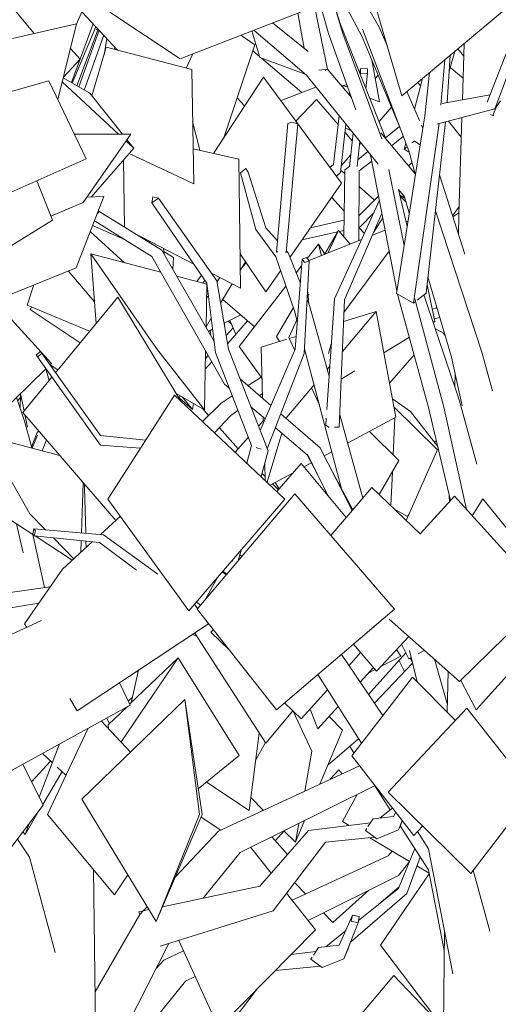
# Model space of a CAD drawing. Header units: millimetres. Extents: x -76432 to -27350, y -300 to 6935.
# Tile 22 of 75: x -71102 to -70189, y 1854 to 3733. Entities that reach past the tile are written whole.
import ezdxf

# ---------------------------------------------------------------- set-up
doc = ezdxf.new("R2010")
doc.units = ezdxf.units.MM
doc.header["$MEASUREMENT"] = 0
doc.layers.add('Nouveau_VRD _ Végétation.VRD', color=7, linetype='Continuous')

# ---------------------------------------------------------------- blocks, each defined once
blk = doc.blocks.new('Élément de coupe_43')
at = {"layer": 'Nouveau_VRD _ Végétation.VRD', "color": 7, "linetype": 'Continuous', "lineweight": 15}
for p, q in [((-70922.3, 3676.3), (-70920, 3679.3)), ((-70697.6, 3150.8), (-70704.7, 3157.1)), ((-70711.5, 3149.5), (-70711.7, 3153.5)), ((-70509.9, 2283.1), (-70493.6, 2301.3)), ((-70486.9, 2293.8), (-70493.6, 2301.3)), ((-70486.5, 2202.9), (-70458.8, 2254.1)), ((-70473.6, 2195.2), (-70486.5, 2202.9)), ((-70614.6, 2166.3), (-70598.1, 2184.7)), ((-70358.8, 2126.3), (-70434.1, 2171.5)), ((-70399.6, 2137.2), (-70391.7, 2146.1)), ((-70379.7, 2074.7), (-70348.7, 2151.1)), ((-70582.3, 2052.2), (-70399.6, 2137.2)), ((-70379.5, 2099.4), (-70359.7, 2124.1)), ((-70363.7, 2065.1), (-70338.4, 2134.8)), ((-70321.5, 2104), (-70344.6, 2117.8)), ((-70556.7, 2064.1), (-70577.8, 2086.1)), ((-70552.1, 2013.8), (-70379.5, 2099.4)), ((-70413.8, 1966.9), (-70321.3, 2102.9)), ((-70505.1, 2010), (-70436.1, 2071.3)), ((-70455.9, 2013.7), (-70379.7, 2074.7)), ((-70421.9, 2040.9), (-70378.4, 2077.9)), ((-70471.3, 1972.5), (-70363.7, 2065.1)), ((-70505.1, 2010), (-70522.6, 2028.4)), ((-70493, 1966.3), (-70467.5, 2024.1)), ((-70467.5, 2024.1), (-70469.7, 2012.3)), ((-70469.7, 2012.3), (-70456.8, 2009.2)), ((-70454.6, 2021.1), (-70467.5, 2024.1)), ((-70456.8, 2009.2), (-70454.6, 2021.1)), ((-70518.4, 1963.7), (-70480.9, 1993.7)), ((-70483.8, 1940.7), (-70456.8, 2009.2)), ((-70827, 1938.3), (-70789.6, 1955.7)), ((-70584.5, 1948.7), (-70537.2, 1954.4)), ((-70532, 1962.4), (-70541.9, 1947.3)), ((-70532, 1962.4), (-70493, 1966.3)), ((-70483.8, 1940.7), (-70476.3, 1958.1)), ((-70476.3, 1958.1), (-70471.6, 1971.8)), ((-70300.3, 1816.5), (-70413.8, 1966.9)), ((-70841.5, 1922.9), (-70827, 1938.3)), ((-70544.3, 1943.6), (-70546.7, 1940)), ((-70546.7, 1940), (-70525, 1924.2)), ((-70525, 1924.2), (-70483.8, 1940.7)), ((-70614.6, 1918.2), (-70528.7, 1926.8)), ((-70856.3, 1810.7), (-70785.9, 1897.8)), ((-70785.9, 1897.8), (-70767.4, 1907)), ((-70535.3, 1734.7), (-70388.4, 1908.8)), ((-70294.2, 1810.1), (-70388.4, 1908.8)), ((-70723.1, 1786.4), (-70649, 1883.4))]:
    blk.add_line(p, q, dxfattribs=at)
blk = doc.blocks.new('Élément de coupe_44')
at = {"layer": 'Nouveau_VRD _ Végétation.VRD', "color": 7, "linetype": 'Continuous', "lineweight": 15}
for p, q in [((-70644.7, 3662.6), (-70657.3, 3673.5)), ((-70564.3, 3593.7), (-70641, 3659.4)), ((-70603.7, 3578.5), (-70537.2, 3604)), ((-70673.4, 3568.1), (-70687.3, 3583.8)), ((-70603.7, 3578.5), (-70604, 3577.8)), ((-70575.4, 3538.9), (-70536.1, 3580.1)), ((-70494.8, 3532.6), (-70536.1, 3580.1)), ((-70467.9, 3501.7), (-70481.7, 3517.6)), ((-70712.1, 3153.3), (-70680.6, 3169.4)), ((-70705.5, 3114.5), (-70667.4, 3158)), ((-70689.7, 3132.6), (-70701.2, 3158.9)), ((-70742.3, 3137.9), (-70734.2, 3142)), ((-70737.8, 3129.9), (-70739, 3139.6)), ((-70708.1, 3129.8), (-70694.9, 3144.4)), ((-70290.7, 3130.3), (-70294.7, 3134.7)), ((-70747.8, 3086), (-70742.7, 3091.6)), ((-70748.2, 3065.9), (-70736, 3079.8)), ((-70741.9, 2977.2), (-70753.2, 2989.9)), ((-70685.5, 2913.7), (-70721.3, 2954)), ((-70311, 2926.2), (-70307.5, 2929.9)), ((-70619.9, 2846.6), (-70618.2, 2848)), ((-70436.7, 2444.9), (-70366, 2524.7)), ((-70413.6, 2498.3), (-70375.3, 2518.4)), ((-70375.3, 2518.4), (-70383.3, 2530.8)), ((-70425.5, 2428.2), (-70353.2, 2504.8)), ((-70368.3, 2488.8), (-70378.9, 2510.2)), ((-70436.2, 2486.4), (-70424.2, 2492.7)), ((-70514.7, 2310), (-70455.8, 2360.3)), ((-70464.6, 2333.7), (-70472.5, 2346)), ((-70395.4, 2224.6), (-70424.8, 2270.9)), ((-70322.7, 2110.1), (-70376.3, 2194.5)), ((-70591.5, 2139.9), (-70621, 2173.6)), ((-70622.8, 2103.8), (-70661.8, 2153.4)), ((-70292.6, 1956.7), (-70322.7, 2110.1)), ((-70538, 1995.8), (-70593.1, 2066)), ((-70722.7, 1808.8), (-70538, 1995.8)), ((-70722.7, 1808.8), (-70798.8, 1975.8))]:
    blk.add_line(p, q, dxfattribs=at)
blk = doc.blocks.new('Élément de coupe_45')
at = {"layer": 'Nouveau_VRD _ Végétation.VRD', "color": 7, "linetype": 'Continuous', "lineweight": 15}
for p, q in [((-70210.6, 3575.2), (-70072.4, 3931)), ((-70513.3, 3706.5), (-70571.2, 3910.5)), ((-70486, 3706), (-70540.6, 3889.5)), ((-70416.8, 3718.7), (-70517.6, 3895.7)), ((-70515.3, 3638.2), (-70562, 3865.5)), ((-70448.7, 3700.1), (-70527.8, 3846.6)), ((-70373.6, 3587.3), (-70445.6, 3834.9)), ((-70490.2, 3723.8), (-70508.8, 3782.7)), ((-70373.6, 3587.3), (-70157.6, 3768)), ((-70795.9, 3658.2), (-70930.4, 3746.9)), ((-70795.9, 3658.2), (-70566.7, 3746.9)), ((-70559.4, 3678.1), (-70571.8, 3745)), ((-70196.2, 3562.6), (-70123, 3756.8)), ((-71115.7, 3696.7), (-70993.8, 3725)), ((-71029.3, 3580.3), (-70993.8, 3725)), ((-70551.9, 3672.1), (-70619.8, 3726.4)), ((-70403.6, 3505.1), (-70490.2, 3723.8)), ((-70555.4, 3626.5), (-70655.6, 3712.5)), ((-70461.4, 3560.9), (-70513.3, 3706.5)), ((-70411.2, 3505), (-70486, 3706)), ((-70360.3, 3482.2), (-70448.3, 3714.8)), ((-70401.5, 3683.3), (-70416.8, 3718.7)), ((-70379.1, 3531.9), (-70448.7, 3700.1)), ((-70257.9, 3579.9), (-70254.6, 3686.8)), ((-70286.7, 3574.8), (-70281.4, 3664.4)), ((-70298.9, 3569.5), (-70291.6, 3655.8)), ((-70418.5, 3456.9), (-70555.4, 3626.5)), ((-70531.6, 3636.1), (-70515.3, 3638.2)), ((-70515.3, 3638.2), (-70519.9, 3635.7)), ((-70469.6, 3584.1), (-70515.5, 3638.9)), ((-70329.2, 3549), (-70320.7, 3631.6)), ((-71172.9, 3580.7), (-71046.5, 3616.1)), ((-70975.3, 3467.4), (-71046.5, 3616.1)), ((-70913.7, 3514.3), (-71021, 3614.1)), ((-70968.4, 3592.2), (-71019.2, 3621.6)), ((-70349.1, 3562.2), (-70334.1, 3620.3)), ((-70968.4, 3592.2), (-70906.3, 3514.3)), ((-70339.8, 3540.5), (-70363.6, 3595.6)), ((-70296.7, 3573), (-70205.1, 3589.4)), ((-70196.2, 3562.6), (-70185, 3577.8)), ((-70306.5, 3533.2), (-70196.2, 3562.6)), ((-70204.2, 3552), (-70199.5, 3550.1)), ((-70199.5, 3550.1), (-70193.1, 3566.8)), ((-70612.5, 3288.9), (-70590.6, 3534.3)), ((-70593.7, 3288.5), (-70571.8, 3533.9)), ((-70590.6, 3534.3), (-70583.1, 3537.2)), ((-70583.1, 3537.2), (-70571.8, 3533.9)), ((-70383.7, 3209.9), (-70329.2, 3549)), ((-70351, 3191.9), (-70302.1, 3534.4)), ((-70327.1, 3210.7), (-70289.9, 3537.7)), ((-70264.5, 3360.5), (-70258.9, 3545.9)), ((-70199.5, 3550.1), (-70197.9, 3549.6)), ((-70997.8, 3514.3), (-70890, 3514.3)), ((-70981, 3384.1), (-70890, 3514.3)), ((-70347.1, 3437.6), (-70413.1, 3516.5)), ((-70333.1, 3525), (-70335.8, 3531.3)), ((-70884.7, 3487.3), (-70899.4, 3500.9)), ((-70897.6, 3503.4), (-70884.7, 3487.3)), ((-70368.9, 3485.6), (-70365.9, 3497.2)), ((-70354.1, 3497.4), (-70349.5, 3501)), ((-70349.5, 3501), (-70338.1, 3493.9)), ((-70965.9, 3394.2), (-70884.7, 3487.3)), ((-70368.9, 3485.6), (-70363.3, 3490.1)), ((-70359.6, 3479.8), (-70368.9, 3485.6)), ((-70347.7, 3438.2), (-70360.3, 3482.2)), ((-71129.8, 3398.4), (-70975.3, 3467.4)), ((-70382.8, 3215.8), (-70432.9, 3474.7)), ((-70681.3, 3440.5), (-70670.8, 3448.7)), ((-70651.9, 3332), (-70681.3, 3440.5)), ((-70670.8, 3448.7), (-70666.5, 3441.7)), ((-70632.9, 3335.4), (-70666.5, 3441.7)), ((-70369, 3301.6), (-70398, 3446.8)), ((-71039.8, 3350.4), (-71069.6, 3425.3)), ((-70253.5, 3285.3), (-70301.4, 3436.6)), ((-70368.2, 3394.5), (-70379.7, 3408.8)), ((-70363.1, 3338.2), (-70379.5, 3408.5)), ((-71042.8, 3358), (-70981, 3384.1)), ((-70994.6, 3259.4), (-70941.5, 3395.5)), ((-70974.2, 3393.8), (-70941.5, 3395.5)), ((-70973.9, 3393.8), (-70974.1, 3393.9)), ((-70848.5, 3394.9), (-70849.9, 3383.3)), ((-70849.9, 3383.3), (-70837.3, 3392.2)), ((-70745.4, 3230.2), (-70849.9, 3383.3)), ((-70837.3, 3392.2), (-70848.5, 3394.9)), ((-70725.9, 3234.2), (-70837.3, 3392.2)), ((-70502.1, 3200.1), (-70416.1, 3388.1)), ((-70359.1, 3363.4), (-70368.2, 3394.5)), ((-70953.7, 3362.8), (-70952, 3364.5)), ((-70952, 3364.5), (-70953.2, 3365.6)), ((-70830.9, 3293.1), (-70952.3, 3367.8)), ((-70952, 3364.5), (-70952.1, 3364.4)), ((-70482.8, 3198), (-70411.3, 3363.3)), ((-70220.6, 3098.2), (-70309.2, 3368.1)), ((-70276.1, 3356.6), (-70264.4, 3364.1)), ((-71216.3, 3241.1), (-71039.8, 3350.4)), ((-70850, 3281), (-70959.7, 3348.8)), ((-70365.2, 3347), (-70361.5, 3348.5)), ((-70265.4, 3323), (-70264.5, 3360.5)), ((-70613.6, 3280.2), (-70651.9, 3332)), ((-70610.6, 3310.4), (-70632.9, 3335.4)), ((-70521, 3284.6), (-70494.1, 3330.7)), ((-70514.2, 3287.4), (-70494.1, 3330.7)), ((-70471.9, 3304.3), (-70494.1, 3330.7)), ((-70429.5, 3321.3), (-70405.1, 3331.1)), ((-70550.4, 3272.9), (-70450.5, 3312.9)), ((-70731.1, 3118.3), (-70830.9, 3293.1)), ((-70612.5, 3288.9), (-70609.6, 3290)), ((-70611.3, 3288.5), (-70612.5, 3288.9)), ((-70595, 3288.9), (-70593.7, 3288.5)), ((-70593.7, 3288.5), (-70594.1, 3288.4)), ((-70590.2, 3287.5), (-70593.5, 3291.2)), ((-70483.8, 3173.8), (-70397.3, 3290.9)), ((-70711.9, 3037.3), (-70850, 3281)), ((-70578.1, 3177.1), (-70613.6, 3280.2)), ((-70567.2, 3230.9), (-70590.2, 3287.5)), ((-70577, 3104.2), (-70563.7, 3275.9)), ((-70554.9, 3278.9), (-70563.7, 3275.9)), ((-70563.7, 3275.9), (-70558.9, 3269.6)), ((-70559.4, 3095.6), (-70550.1, 3272.6)), ((-70558.9, 3269.6), (-70550.1, 3272.6)), ((-70550.1, 3272.6), (-70554.9, 3278.9)), ((-71170.2, 3187.7), (-70994.6, 3259.4)), ((-70703.7, 3103.8), (-70725.9, 3234.2)), ((-70278.4, 3088.5), (-70323.5, 3242.1)), ((-70728.5, 3097.4), (-70745.4, 3230.2)), ((-70552.3, 3207.1), (-70553.1, 3215.3)), ((-70310.5, 3156.7), (-70325.3, 3226.6)), ((-70549.3, 3187), (-70554, 3198.6)), ((-70553.8, 3202), (-70550.6, 3208.9)), ((-70550.7, 3190.5), (-70552.2, 3205.5)), ((-70516.4, 2988.8), (-70502.1, 3200.1)), ((-70492.7, 2954.9), (-70482.8, 3198)), ((-70383.7, 3209.9), (-70351, 3191.9)), ((-70381, 3206.4), (-70381.4, 3208.6)), ((-70322.2, 2992.9), (-70381, 3206.4)), ((-70293, 2993.3), (-70348.5, 3199.7)), ((-70344, 3197.4), (-70327.1, 3210.7)), ((-70263.9, 3007.1), (-70331.1, 3207.5)), ((-70612.5, 3128.1), (-70580.2, 3183.3)), ((-70572.9, 3157.4), (-70578.1, 3177.1)), ((-70512.1, 3052.4), (-70549.3, 3187)), ((-70486.8, 3099.7), (-70422.3, 3176.1)), ((-70484.5, 3156.7), (-70422.3, 3176.1)), ((-70384.7, 2973.9), (-70422.3, 3176.1)), ((-70351, 3191.9), (-70348.9, 3193.5)), ((-70589, 3126.2), (-70573.5, 3159.6)), ((-70313.5, 3154.8), (-70310.5, 3156.7)), ((-70641.9, 3107.5), (-70592.6, 3122.9)), ((-70607, 3118.4), (-70612.5, 3128.1)), ((-70578.3, 3102.6), (-70589, 3126.2)), ((-70588.2, 3124.3), (-70575.1, 3128.4)), ((-70407.6, 3096.7), (-70359, 3126.7)), ((-70628.5, 2909.9), (-70703.7, 3103.8)), ((-70643.4, 2948.5), (-70577, 3104.2)), ((-70638.8, 3010.4), (-70641.9, 3107.5)), ((-70488.4, 2837.5), (-70558.9, 3104.5)), ((-70513, 3095.8), (-70507.9, 3114.3)), ((-71062.6, 3099.2), (-71071.1, 3093)), ((-71071.1, 3093), (-71068.5, 3089.3)), ((-71068.5, 3089.3), (-71060, 3095.4)), ((-70948, 2920.7), (-71068.5, 3089.3)), ((-71060, 3095.4), (-71062.6, 3099.2)), ((-70948.1, 2939.1), (-71062.6, 3099.2)), ((-70660.4, 2919.8), (-70728.5, 3097.4)), ((-70629.9, 2913.5), (-70559.4, 3095.6)), ((-70396.8, 3038.8), (-70349.9, 3093.4)), ((-70258.3, 2995.8), (-70278.4, 3088.5)), ((-70200.7, 3024.2), (-70220.6, 3098.2)), ((-70515.7, 3065.4), (-70510.8, 3071.2)), ((-70622.9, 2996.6), (-70681.9, 3047.6)), ((-70489, 3046.4), (-70462.9, 3062.5)), ((-70272.4, 3032.4), (-70271.8, 3058.2)), ((-70702.4, 3029.2), (-70711.9, 3037.3)), ((-70593, 2973.9), (-70540.8, 3035.8)), ((-70530.7, 2997.5), (-70545.5, 3030.2)), ((-70933.8, 2818), (-70807, 3016)), ((-70596.2, 2818), (-70807, 3016)), ((-70230.5, 2884.2), (-70263.9, 3007.1)), ((-70633.9, 2970.8), (-70661.1, 2994)), ((-70280.7, 2815.2), (-70322.2, 2992.9)), ((-70250.1, 2798.2), (-70293, 2993.3)), ((-70637.3, 2962.8), (-70637.7, 2974)), ((-70529.4, 2915.9), (-70604, 2980.3)), ((-70593.7, 2971.4), (-70593, 2973.9)), ((-70518.5, 2958.8), (-70517.5, 2972.2)), ((-70447.8, 2819.7), (-70491.8, 2978.6)), ((-70476.7, 2924.3), (-70384.7, 2973.9)), ((-70553.7, 2902.4), (-70614.2, 2954)), ((-70518.5, 2958.8), (-70512.1, 2954.7)), ((-70512.1, 2954.7), (-70511.8, 2954.7)), ((-70501.8, 2954.8), (-70492.7, 2954.9)), ((-70861.7, 2930.6), (-70948.1, 2939.1)), ((-70630.3, 2850), (-70602.1, 2943.7)), ((-70871.7, 2915), (-70948, 2920.7)), ((-70669.3, 2886.7), (-70660.4, 2919.8)), ((-70650.6, 2917), (-70649.6, 2915.6)), ((-70649.6, 2915.6), (-70641.5, 2913)), ((-70467.9, 2796.3), (-70529.4, 2915.9)), ((-70641.8, 2860.9), (-70628.5, 2909.9)), ((-70534.4, 2864.6), (-70553.7, 2902.4)), ((-70514.6, 2824.7), (-70553.5, 2903.3)), ((-70521.3, 2900.3), (-70507, 2908)), ((-70633.8, 2853.3), (-70634.9, 2886.4)), ((-70611.5, 2832.4), (-70565.6, 2885.9)), ((-70479.6, 2782.7), (-70565.6, 2885.9)), ((-70560.1, 2879.3), (-70545.8, 2887)), ((-70467.1, 2797.3), (-70509.3, 2876.9)), ((-70624.5, 2844.6), (-70580.8, 2868.2)), ((-70508.9, 2748.6), (-70430.3, 2840.1)), ((-70337.9, 2751.1), (-70430.3, 2840.1)), ((-70764, 2607.7), (-70577.2, 2828)), ((-70387.6, 2607.7), (-70577.2, 2828)), ((-70338.2, 2751.4), (-70273.2, 2823.6)), ((-70098.9, 2631.5), (-70273.2, 2823.6)), ((-70779.3, 2604.9), (-70933.8, 2818)), ((-70779.3, 2604.9), (-70596.2, 2818)), ((-70239.1, 2786.1), (-70218.9, 2818.4)), ((-70053.7, 2614.5), (-70218.9, 2818.4)), ((-70948, 2750.3), (-70909.9, 2785)), ((-71075.1, 2761.2), (-71077.2, 2751.4)), ((-71077.2, 2751.4), (-71074.3, 2747.6)), ((-71072.3, 2757.4), (-71075.1, 2761.2)), ((-70942.2, 2749.8), (-71075.1, 2761.2)), ((-71074.3, 2747.6), (-71072.3, 2757.4)), ((-70949.9, 2734.7), (-71074.3, 2747.6)), ((-70838.9, 2674.7), (-70942.2, 2749.8)), ((-71020.7, 2684.2), (-70963.7, 2736.1)), ((-70879.2, 2682.1), (-70949.9, 2734.7)), ((-70685.5, 2700.3), (-70680, 2720.5)), ((-70678.5, 2708.6), (-70682.4, 2711.6)), ((-70698.9, 2698.5), (-70696.4, 2699.3)), ((-70696.4, 2699.3), (-70696.2, 2700)), ((-71020.7, 2684.2), (-71093, 2579.5)), ((-70747.9, 2626.6), (-70724.7, 2668.5)), ((-70708.4, 2673.3), (-70715.4, 2679.3)), ((-70707.5, 2674.3), (-70714.4, 2680.4)), ((-70263.2, 2469.8), (-70098.9, 2631.5)), ((-70762.8, 2609.1), (-70768.6, 2617.4)), ((-70757.4, 2615.4), (-70765.3, 2621.2)), ((-70231.4, 2415.4), (-70053.7, 2614.5)), ((-70612.1, 2415.8), (-70764, 2607.7)), ((-70612.1, 2415.8), (-70387.6, 2607.7)), ((-71150.3, 2544.8), (-71060.3, 2586.1)), ((-71088.9, 2572.9), (-71093, 2579.5)), ((-70992.6, 2414), (-70742.2, 2579.5)), ((-70742.2, 2579.5), (-70745.5, 2584.2)), ((-70263.2, 2469.8), (-70397.8, 2588.8)), ((-70633, 2352.4), (-70768.3, 2562.3)), ((-70737.5, 2563.6), (-70733, 2568.5)), ((-70702.8, 2530.3), (-70737.5, 2563.6)), ((-70421.6, 2489.7), (-70360.3, 2555.6)), ((-70421.6, 2489.7), (-70465.6, 2541)), ((-70360.3, 2513.1), (-70374, 2540.9)), ((-70409.7, 2404.8), (-70488.5, 2521.5)), ((-70474.1, 2500.2), (-70451.9, 2525)), ((-70343.8, 2468.9), (-70358.6, 2528.9)), ((-70342.4, 2522.5), (-70330.5, 2528.8)), ((-70330.5, 2528.8), (-70330.9, 2529.6)), ((-70330.5, 2528.8), (-70330.1, 2529)), ((-70908.8, 2354.5), (-70799.9, 2515.1)), ((-70892.5, 2426.4), (-70799.9, 2515.1)), ((-70683.7, 2328.4), (-70799.9, 2515.1)), ((-70360.3, 2513.1), (-70355.4, 2515.7)), ((-70356, 2514.5), (-70360.3, 2513.1)), ((-70353.9, 2507.6), (-70357.2, 2514.1)), ((-70348.4, 2487.7), (-70353.9, 2507.6)), ((-70286.2, 2425.2), (-70311.3, 2512.3)), ((-70450.5, 2352), (-70533.6, 2482.9)), ((-70286.6, 2411.1), (-70284.8, 2488.9)), ((-70891.8, 2424.9), (-70911.8, 2467.4)), ((-70468.9, 2328.2), (-70353, 2478.2)), ((-70271.2, 2395.6), (-70353, 2478.2)), ((-70231.4, 2415.4), (-70261.1, 2471.9)), ((-70565.2, 2398.3), (-70515.4, 2454.1)), ((-71136.1, 2289.9), (-70891.8, 2424.9)), ((-70992.6, 2414), (-71006.7, 2437.2)), ((-70983.9, 2245.2), (-70787.4, 2435.1)), ((-70759.1, 2216), (-70787.4, 2435.1)), ((-70754.2, 2216), (-70787.4, 2435.1)), ((-70565.2, 2398.3), (-70597, 2428.8)), ((-70933.7, 2386.9), (-70896.9, 2422.1)), ((-70633, 2352.4), (-70581.4, 2413.9)), ((-70399.6, 2258.4), (-70249.5, 2418.8)), ((-70123.4, 2258.4), (-70249.5, 2418.8)), ((-70890.7, 2335.2), (-70946.6, 2394.6)), ((-70932.8, 2380.1), (-70933.7, 2386.9)), ((-71049.2, 2216.2), (-70971.4, 2380.9)), ((-71057.4, 2233.7), (-71096.3, 2311.9)), ((-70761.6, 2264.8), (-70683.7, 2328.4)), ((-70350.5, 2176.2), (-70468.9, 2328.2)), ((-70241.8, 2103.6), (-70399.6, 2258.4)), ((-70241.8, 2103.6), (-70123.4, 2258.4)), ((-70841.8, 2011.7), (-70983.9, 2245.2)), ((-71151.6, 2110), (-71057.4, 2233.7)), ((-70921.1, 2062.9), (-71049.2, 2216.2)), ((-70841.8, 2011.7), (-70759.1, 2216)), ((-70841.8, 2011.7), (-70754.2, 2216)), ((-70350.5, 2176.2), (-70333.7, 2193.7)), ((-70322.7, 2150.6), (-70343.6, 2183.5)), ((-70275.8, 1911.7), (-70322.7, 2150.6)), ((-70205.6, 1993.4), (-70237, 2110)), ((-70921.1, 2062.9), (-70896, 2100.8)), ((-70302.4, 1056.8), (-70292.2, 1995.1))]:
    blk.add_line(p, q, dxfattribs=at)
blk = doc.blocks.new('Élément de coupe_47')
at = {"layer": 'Nouveau_VRD _ Végétation.VRD', "color": 7, "linetype": 'Continuous', "lineweight": 15}
blk.add_line((-71105.7, 3005.3), (-71100.8, 3012.2), dxfattribs=at)
blk = doc.blocks.new('Élément de coupe_48')
at = {"layer": 'Nouveau_VRD _ Végétation.VRD', "color": 7, "linetype": 'Continuous', "lineweight": 15}
for p, q in [((-70993.2, 3606.5), (-70952.5, 3714.4)), ((-70989.6, 3604.5), (-70950.7, 3712.4)), ((-70979, 3598.3), (-70941.9, 3702.9)), ((-70956.5, 3713.7), (-70953.5, 3715.4)), ((-70644.1, 3660.6), (-70659.2, 3711.1)), ((-70941.4, 3665.2), (-70936, 3696.5)), ((-70283.2, 3634.7), (-70272.2, 3672.1)), ((-70266.6, 3676.8), (-70255.4, 3662.9)), ((-70557.7, 3628.5), (-70644.1, 3660.6)), ((-70415.9, 3575.7), (-70430.5, 3656)), ((-70428, 3650.1), (-70429.5, 3650.6)), ((-70453.5, 3631), (-70452.5, 3639.5)), ((-70438.9, 3638.8), (-70452.5, 3639.5)), ((-70452.5, 3639.5), (-70452.4, 3630.3)), ((-70452.4, 3630.3), (-70438.9, 3629.5)), ((-70441.9, 3601.9), (-70438.9, 3629.5)), ((-70438.9, 3629.5), (-70438.9, 3638.8)), ((-70424, 3620.2), (-70418.5, 3627.1)), ((-70256.6, 3621), (-70281.2, 3641.5)), ((-70478.5, 3608.3), (-70485.8, 3607.4)), ((-70478.2, 3608.2), (-70478.5, 3608.3)), ((-70337.7, 3606.4), (-70342.9, 3613)), ((-70486.2, 3603.9), (-70485.8, 3607.4)), ((-70485.8, 3607.4), (-70479.1, 3604.7)), ((-70479.1, 3604.7), (-70477.1, 3605)), ((-70473.7, 3588.9), (-70473.1, 3593.8)), ((-70415.9, 3575.7), (-70434.3, 3582.6)), ((-70416.7, 3538.2), (-70393.1, 3565.8)), ((-70504, 3456.1), (-70492.8, 3549)), ((-70490.3, 3441.1), (-70480, 3533)), ((-70260, 3508.2), (-70284.5, 3539.1)), ((-70470.4, 3521.1), (-70480.8, 3525.5)), ((-70473.4, 3452.6), (-70466.3, 3516.1)), ((-70404.5, 3507.5), (-70377.9, 3528.8)), ((-70458.7, 3452.2), (-70453.3, 3500)), ((-70453.9, 3494.7), (-70451.4, 3497.6)), ((-70392.8, 3492.2), (-70370.6, 3509.5)), ((-70457.2, 3465.5), (-70437.9, 3480.9)), ((-70488.9, 3453.8), (-70470.9, 3474.8)), ((-70454.7, 3444.1), (-70430.6, 3462.8)), ((-70360.5, 3453.5), (-70353.9, 3460.1)), ((-70510.5, 3450.6), (-70504, 3456.1)), ((-70498.2, 3434), (-70490.3, 3441.1)), ((-70482, 3438.4), (-70489.9, 3445.4)), ((-70484.3, 3319.1), (-70481.8, 3445.9)), ((-70481.8, 3445.9), (-70472.4, 3453.4)), ((-70455.3, 3310.9), (-70454.7, 3444.1)), ((-70350.9, 3442), (-70349.2, 3443.7)), ((-70425.5, 3388.2), (-70454.8, 3414.2)), ((-70483.3, 3367.5), (-70506.9, 3393.6)), ((-70455.1, 3358.5), (-70417.7, 3396.1)), ((-70367.6, 3392.4), (-70377, 3397.7)), ((-70365.2, 3384.4), (-70376.5, 3395.6)), ((-70452.6, 3337.6), (-70427.4, 3363.4)), ((-70276.6, 3358.3), (-70264, 3376)), ((-70547.4, 3335.5), (-70483.7, 3350.4)), ((-70427.2, 3326.6), (-70409.6, 3354.3)), ((-70563.3, 3312.6), (-70495.8, 3327.8)), ((-70492.3, 3328.6), (-70484.1, 3330.5)), ((-70455.2, 3337), (-70452.6, 3337.6)), ((-70445, 3325), (-70455.2, 3336.3)), ((-70681.6, 3254), (-70671.6, 3270.5)), ((-70676.8, 3261.8), (-70670.3, 3268.7)), ((-70764.5, 3233.2), (-70755.6, 3245.2)), ((-70752.8, 3230.2), (-70748.9, 3235.4)), ((-70725.6, 3232.8), (-70720.6, 3240.7)), ((-70718.8, 3192.7), (-70697.1, 3228.4)), ((-70745.6, 3201), (-70742.3, 3206.3)), ((-70743.5, 3204.4), (-70745.6, 3205.2)), ((-70654.3, 3146.7), (-70715, 3199)), ((-70315.4, 3180.2), (-70306, 3182.5)), ((-70308.5, 3181.9), (-70306.7, 3185)), ((-70746.7, 3146.8), (-70736.8, 3163)), ((-70311.5, 3161.6), (-70300.7, 3164.5)), ((-70291.4, 3132.9), (-70309.4, 3142.7)), ((-71049.5, 3057.6), (-71052.4, 3066.5)), ((-71045.9, 3044.3), (-71049.5, 3057.6)), ((-70666.7, 3034.5), (-70641.9, 3050.7)), ((-71092.8, 2966.6), (-71108, 3012)), ((-71101.3, 2991.9), (-71100.6, 3017.7)), ((-71093.8, 2986.1), (-71100.9, 3019)), ((-70797.6, 3009.3), (-70796.6, 3015.1)), ((-70772.7, 2989), (-70797.3, 3010.7)), ((-70772.7, 2989), (-70792, 3012.4)), ((-70718, 3001), (-70696.8, 3014.8)), ((-70644.7, 3015.5), (-70639.1, 3019.4)), ((-70356.8, 2984.8), (-70391.3, 3009.2)), ((-70772.7, 2989), (-70770.9, 3000.2)), ((-70753.4, 2965.7), (-70718, 3001)), ((-70305.3, 2912), (-70388.4, 2993.6)), ((-71087.1, 2955.3), (-71092.2, 2978.8)), ((-70730.4, 2944), (-70700.4, 2976.8)), ((-70700.4, 2976.8), (-70686.1, 2986.7)), ((-70356.8, 2984.8), (-70304.8, 2918.3)), ((-71079.5, 2918), (-71092.8, 2966.6)), ((-70646.8, 2957.1), (-70637.5, 2967.6)), ((-70691.3, 2907.3), (-70666.4, 2935.2)), ((-70634.1, 2861.1), (-70640.1, 2867.2)), ((-70978.5, 2839.7), (-70978.6, 2846.2)), ((-70976.2, 2752.7), (-70978.5, 2839.7)), ((-70608.9, 2835.4), (-70620.2, 2846.9)), ((-70362.7, 2784.8), (-70387.1, 2798.6)), ((-70362.7, 2784.8), (-70360.5, 2787.8)), ((-71095.7, 2715.6), (-71108.6, 2770.7)), ((-71055, 2648.9), (-71077.3, 2750.3)), ((-70975.5, 2725.3), (-70975.8, 2737.4)), ((-70876.4, 2487.8), (-70878.1, 2489.7)), ((-70895.3, 2432.4), (-70887.3, 2440.1)), ((-70544.7, 2337), (-70580.9, 2413.3)), ((-70486.6, 2377), (-70512.1, 2403.2)), ((-70529.8, 2273.9), (-70486.6, 2377)), ((-70558.6, 2260.5), (-70544.7, 2337)), ((-71079.5, 2278.1), (-71043.3, 2318)), ((-70722.9, 2183.9), (-70454.1, 2309.1)), ((-70681.9, 2143.4), (-70424.5, 2271.1)), ((-70637.2, 2223.8), (-70661.5, 2248.1)), ((-70639.8, 2222.7), (-70637.9, 2224.5)), ((-70414.4, 2209.4), (-70391, 2228.1)), ((-70389, 2211.9), (-70385.1, 2220.6)), ((-70718.3, 2186.1), (-70756.3, 2211)), ((-70576.2, 2162.9), (-70558.8, 2204.5)), ((-70576.2, 2162.9), (-70569.7, 2199.1)), ((-70531.3, 2188.2), (-70433.2, 2200)), ((-70427.9, 2208), (-70437.9, 2193)), ((-70427.9, 2208), (-70389, 2211.9)), ((-70379.8, 2186.4), (-70372.6, 2204.5)), ((-70379.8, 2186.4), (-70372.2, 2203.7)), ((-70372.2, 2203.7), (-70372.2, 2204)), ((-70805.2, 2097), (-70722.9, 2183.9)), ((-70644.2, 2079.2), (-70551.6, 2185.7)), ((-70576.2, 2162.9), (-70598.3, 2184.9)), ((-70531.3, 2188.2), (-70551.6, 2185.7)), ((-70440.3, 2189.3), (-70442.7, 2185.7)), ((-70442.7, 2185.7), (-70421, 2169.8)), ((-70421, 2169.8), (-70379.8, 2186.4)), ((-71083.3, 2134.5), (-71106.6, 2169.1)), ((-70619, 2032.1), (-70519, 2163)), ((-70519, 2163), (-70424.7, 2172.5)), ((-70752.3, 2056.4), (-70681.9, 2143.4)), ((-71034.4, 1952.9), (-71083.3, 2134.5)), ((-70946.8, 1020.6), (-70961.5, 2111.2)), ((-70829.6, 2040), (-70644.2, 2079.2)), ((-70875.2, 2030.4), (-70855.7, 2034.5)), ((-70875.2, 2030.4), (-70873.1, 2025.1)), ((-70873, 2025.3), (-70866.7, 2031.9)), ((-70866.4, 2032.3), (-70859, 2040)), ((-70834.6, 1964.6), (-70619, 2032.1)), ((-70958.3, 1877.5), (-70873, 2025.3)), ((-70955.9, 1698.5), (-70817.5, 1970))]:
    blk.add_line(p, q, dxfattribs=at)
blk = doc.blocks.new('Élément de coupe_49')
at = {"layer": 'Nouveau_VRD _ Végétation.VRD', "color": 7, "linetype": 'Continuous', "lineweight": 15}
for p, q in [((-71074.7, 3706.2), (-71172.9, 3825.4)), ((-70915.6, 3674.6), (-71013.2, 3779.7)), ((-70994.1, 3723.9), (-70983.5, 3747.7)), ((-71003.5, 3612.5), (-70962, 3724.5)), ((-71001.9, 3611.6), (-70957.2, 3719.3)), ((-70653.6, 3684.7), (-70680.4, 3702.9)), ((-70712.8, 3507.5), (-70653.6, 3684.7)), ((-70986.9, 3657.4), (-71005.4, 3677.8)), ((-70964.4, 3587.1), (-70937, 3680.2)), ((-70774.1, 3637.5), (-70937, 3680.2)), ((-70918.9, 3675.5), (-70918.4, 3677.6)), ((-70784.8, 3640.3), (-70772.1, 3667.4)), ((-71018.8, 3623.2), (-70986.9, 3657.4)), ((-70770.1, 3419.7), (-70774.1, 3637.5)), ((-70732.4, 3477.4), (-70637.5, 3623.3)), ((-70488.2, 3420.4), (-70637.5, 3623.3)), ((-70758.7, 3483.5), (-70772.3, 3538.2)), ((-70770.1, 3419.7), (-70893.3, 3477.4)), ((-70684.2, 3466.3), (-70771.4, 3486.4)), ((-70902.2, 3337), (-70904.4, 3464.7)), ((-70681.2, 3220.1), (-70684.2, 3466.3)), ((-70586.7, 3279), (-70488.2, 3420.4)), ((-70902.1, 3268.9), (-70967.7, 3328.4)), ((-70902.3, 3313.3), (-70963.1, 3340.1)), ((-70770.1, 3266.4), (-70883.8, 3325.6)), ((-70854.8, 3307.8), (-70855.1, 3310.7)), ((-70828.1, 3296.6), (-70826.5, 3285.5)), ((-70809.1, 3278.8), (-70827.2, 3290.2)), ((-70553.6, 3277.1), (-70532.5, 3304.5)), ((-70520.5, 3285.5), (-70532.5, 3304.5)), ((-70526.8, 3282.3), (-70532.5, 3304.5)), ((-70956.1, 3153.1), (-70966.7, 3285.6)), ((-70833, 3251), (-70966.7, 3285.6)), ((-70841.4, 3105.5), (-70966.7, 3285.6)), ((-70809.1, 3278.8), (-70810, 3256.6)), ((-70632.6, 3213.1), (-70682, 3285.8)), ((-70959.4, 3194.1), (-71009.5, 3253.3)), ((-70632.6, 3213.1), (-70604.5, 3253.6)), ((-70574.8, 3249.6), (-70564.7, 3262.7)), ((-70745.1, 3228.2), (-70802.3, 3243)), ((-70681.2, 3220.1), (-70736.1, 3248.7)), ((-71088.2, 3187.8), (-71075, 3226.6)), ((-70746.7, 3145.5), (-70745.1, 3228.2)), ((-70683.3, 3109.2), (-70594.4, 3224.3)), ((-71041.8, 3076.9), (-71150, 3195.9)), ((-71033.8, 3058.9), (-70915, 3203)), ((-70794.7, 3004.5), (-70915, 3203)), ((-70969.2, 3138.2), (-71088.2, 3187.8)), ((-71082.1, 3179.5), (-71079.6, 3184.3)), ((-70986.6, 3116.2), (-71082.1, 3179.5)), ((-70749.7, 2987.9), (-70841.4, 3105.5)), ((-70749.7, 2987.9), (-70747.6, 3100.3)), ((-70640, 3048.2), (-70683.3, 3109.2)), ((-71250, 2872.9), (-71052.3, 3066.6)), ((-71044.6, 3074.1), (-71041.8, 3076.9)), ((-71029.4, 3064.3), (-71044.4, 3073.8)), ((-71096.1, 2983.3), (-71040.7, 3050.5)), ((-70640, 3045.9), (-70640.4, 3047.6)), ((-70640, 3047.5), (-70640.4, 3047.6)), ((-70640, 3046.9), (-70640.4, 3047.6)), ((-70749.7, 2987.9), (-70803.6, 3019.1)), ((-70919.1, 2776.7), (-71096.1, 2983.3)), ((-70389.9, 2902.5), (-70386.6, 2972.9)), ((-71025.4, 2900.8), (-71167.5, 2938.7)), ((-71082.7, 2789.7), (-71167.5, 2938.7)), ((-71080.5, 2915.5), (-71068.7, 2945)), ((-71078.6, 2915), (-71068.3, 2939.8)), ((-71068.7, 2945), (-71066, 2948.3)), ((-71059.6, 2910), (-71051.3, 2931.1)), ((-70378.8, 2891.6), (-70435, 2946.8)), ((-70365.1, 2777.3), (-70304, 2915)), ((-70416.5, 2826.8), (-70378.8, 2891.6)), ((-70394.5, 2805.6), (-70391.4, 2869.9)), ((-70984.4, 2753.4), (-70981.1, 2849.1)), ((-70607.1, 2837.4), (-70615, 2849.7)), ((-70282.7, 2813), (-70282.8, 2824)), ((-71075.4, 2749), (-71137.8, 2789.7)), ((-71053.1, 2759.3), (-71082.7, 2789.7)), ((-71002, 2701.2), (-71073, 2747.5)), ((-70999, 2703.9), (-71038, 2743.8)), ((-70985.6, 2716.1), (-70984.9, 2738.3)), ((-71166, 2633.3), (-71044, 2650.5)), ((-71180.7, 2600.5), (-71065.7, 2619.1)), ((-70763.8, 2555.4), (-70772.7, 2559.4)), ((-70889.9, 2428.8), (-70875.6, 2491.4)), ((-70452.7, 2468.4), (-70427.3, 2496.3)), ((-70533.7, 2379.5), (-70548.4, 2417.2)), ((-70533.7, 2379.5), (-70495, 2422)), ((-70930.8, 2389.6), (-70936.5, 2400.2)), ((-70664.7, 2223.7), (-70645.2, 2371.4)), ((-71065, 2249), (-71027.1, 2349)), ((-71027.1, 2349), (-71027.5, 2349.9)), ((-70652, 2320.1), (-70633.5, 2353.2)), ((-71040, 2315), (-71059, 2332.5)), ((-71058.2, 2235.2), (-71021.4, 2297.8)), ((-71013.9, 2290.9), (-71030.7, 2306.4)), ((-70664.7, 2223.7), (-70746.1, 2277.5)), ((-71091.9, 2178), (-71064.8, 2224)), ((-71091.9, 2178), (-71084.1, 2198.7)), ((-71091.9, 2178), (-71096.1, 2183))]:
    blk.add_line(p, q, dxfattribs=at)

msp = doc.modelspace()

# ---------------------------------------------------------------- block references
at = {"layer": 'Nouveau_VRD _ Végétation.VRD', "lineweight": 0}
for name in ['Élément de coupe_47', 'Élément de coupe_48', 'Élément de coupe_44', 'Élément de coupe_45', 'Élément de coupe_49', 'Élément de coupe_43']:
    msp.add_blockref(name, (0, 0), dxfattribs=at)

doc.saveas('drawing.dxf')
